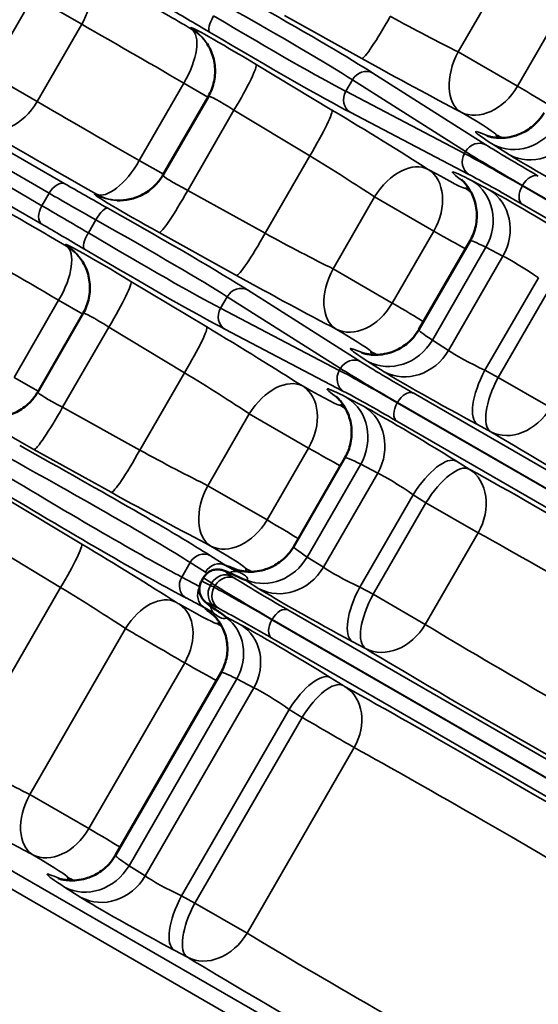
# Model space of a CAD drawing. Header units: inches. Extents: x 1 to 271, y 5 to 171.
# Tile 175 of 256: x 199.66 to 201.6, y 97.32 to 101. Entities that reach past the tile are written whole.
import ezdxf

# ---------------------------------------------------------------- set-up
doc = ezdxf.new("R2010")
doc.units = ezdxf.units.IN
doc.header["$LTSCALE"] = 8
doc.header["$MEASUREMENT"] = 0
doc.layers.add('Visible (ANSI)', color=7, linetype='Continuous', lineweight=50)
doc.layers.add('Visible Narrow (ANSI)', color=7, linetype='Continuous', lineweight=35)

msp = doc.modelspace()

# ---------------------------------------------------------------- linework, layer by layer
at = {"layer": 'Visible (ANSI)'}
for p, q in [((200.3622, 100.7158), (200.192, 100.4211)), ((201.5638, 100.7282), (201.5638, 100.7282)), ((201.3422, 100.1748), (201.1505, 99.8428)), ((199.8934, 99.9039), (199.7233, 99.6092)), ((200.8734, 99.3629), (200.6818, 99.0309)), ((200.3445, 98.9151), (200.3364, 98.901)), ((200.4251, 98.8561), (200.4251, 98.8561)), ((200.4277, 98.8607), (200.4277, 98.8607)), ((200.4096, 98.5595), (200.0148, 97.8756)), ((200.321, 98.5692), (200.321, 98.5692))]:
    msp.add_line(p, q, dxfattribs=at)
for centre, start, end in [((201.5672, 100.7023), 256.5015, 256.5519), ((201.275, 100.1961), 43.4481, 43.4984), ((201.0985, 99.8904), 256.5018, 256.5519), ((200.8062, 99.3842), 43.4481, 43.4981), ((200.6297, 99.0785), 256.5022, 256.5519), ((199.9627, 97.9232), 256.503, 256.5519)]:
    msp.add_arc(centre, 0.19, start, end, dxfattribs=at)
for centre, major_axis, ratio, start_param, end_param in [((200.1978, 100.8101), (0.1602, 0.1021), 0.99794, 6.281294, 6.283185), ((200.0282, 100.5163), (-0.0084, -0.1898), 0.99794, 0, 0.001895), ((199.7291, 99.9982), (0.1602, 0.1021), 0.99794, 6.281289, 6.283185), ((201.2882, 98.7013), (-0.6064, 0.3296), 0.03634, 6.28225, 6.283202), ((200.4221, 98.8451), (-0.0337, -0.0497), 0.875436, 0.003213, 0.003236), ((200.6212, 97.546), (-0.6064, 0.3296), 0.03634, 6.28225, 6.2832)]:
    msp.add_ellipse(centre, major_axis=major_axis, ratio=ratio, start_param=start_param, end_param=end_param, dxfattribs=at)
for points, knots in [([(200.3622, 100.7158), (200.3723, 100.7333), (200.3796, 100.7526), (200.3877, 100.792), (200.3886, 100.8126), (200.3839, 100.8526), (200.3783, 100.8724), (200.3664, 100.8979), (200.3624, 100.9051), (200.3581, 100.9119)], [0.0001727, 0.0001727, 0.0001727, 0.0001727, 0.1535909, 0.1535909, 0.3073716, 0.3073716, 0.4610214, 0.4610214, 0.5240526, 0.5240526, 0.5240526, 0.5240526]), ([(201.4044, 100.5682), (201.4044, 100.5682), (201.4044, 100.5682), (201.4048, 100.5681), (201.4069, 100.5672), (201.4164, 100.5648), (201.4205, 100.5638), (201.432, 100.5618), (201.4398, 100.5609), (201.4563, 100.5601), (201.4649, 100.5603), (201.485, 100.5622), (201.4967, 100.5644), (201.5241, 100.5723), (201.5399, 100.5792), (201.5707, 100.5982), (201.5859, 100.6111), (201.6063, 100.6346), (201.6133, 100.6444), (201.6192, 100.6546)], [0.7677188, 0.7677188, 0.7677188, 0.7677188, 0.781768, 0.781768, 0.9278295, 0.9278295, 0.9984099, 0.9984099, 1.0785864, 1.0785864, 1.1515829, 1.1515829, 1.2452459, 1.2452459, 1.3763469, 1.3763469, 1.5254561, 1.5254561, 1.6165623, 1.6165623, 1.6165623, 1.6165623]), ([(200.0202, 100.3266), (200.036, 100.3259), (200.0523, 100.3272), (200.0856, 100.3344), (200.1027, 100.3408), (200.1361, 100.359), (200.1523, 100.3715), (200.176, 100.3967), (200.1847, 100.4084), (200.192, 100.421)], [0, 0, 0, 0, 0.123701, 0.123701, 0.2606714, 0.2606714, 0.4135894, 0.4135894, 0.5240639, 0.5240639, 0.5240639, 0.5240639]), ([(201.3425, 100.1751), (201.3523, 100.1921), (201.3593, 100.2109), (201.3675, 100.2498), (201.3686, 100.2703), (201.3643, 100.3097), (201.3588, 100.3292), (201.3478, 100.3536), (201.344, 100.3607), (201.3374, 100.3716), (201.3345, 100.3759), (201.3272, 100.3857), (201.3231, 100.3906), (201.3169, 100.3973), (201.3146, 100.3995), (201.311, 100.403), (201.31, 100.4038), (201.3096, 100.4041), (201.3096, 100.4042), (201.3096, 100.4042)], [0.0012117, 0.0012117, 0.0012117, 0.0012117, 0.152047, 0.152047, 0.3068195, 0.3068195, 0.4609285, 0.4609285, 0.5278752, 0.5278752, 0.5771502, 0.5771502, 0.6565289, 0.6565289, 0.7297002, 0.7297002, 0.8248074, 0.8248074, 0.8476461, 0.8476461, 0.8476461, 0.8476461]), ([(199.8935, 99.9039), (199.9035, 99.9214), (199.9108, 99.9407), (199.9189, 99.9801), (199.9198, 100.0007), (199.9152, 100.0407), (199.9096, 100.0605), (199.8976, 100.086), (199.8937, 100.0932), (199.8893, 100.1)], [0.0001725, 0.0001725, 0.0001725, 0.0001725, 0.1535927, 0.1535927, 0.3073753, 0.3073753, 0.4610249, 0.4610249, 0.5240509, 0.5240509, 0.5240509, 0.5240509]), ([(200.9356, 99.7564), (200.9356, 99.7564), (200.9356, 99.7564), (200.9364, 99.7561), (200.9388, 99.7552), (200.948, 99.7529), (200.9519, 99.7519), (200.963, 99.75), (200.9708, 99.749), (200.9873, 99.7482), (200.9961, 99.7484), (201.0163, 99.7503), (201.0281, 99.7525), (201.0555, 99.7604), (201.0713, 99.7674), (201.1022, 99.7864), (201.1173, 99.7992), (201.1377, 99.8227), (201.1445, 99.8323), (201.1504, 99.8424)], [0.7637067, 0.7637067, 0.7637067, 0.7637067, 0.7897854, 0.7897854, 0.9257063, 0.9257063, 0.9915564, 0.9915564, 1.0717392, 1.0717392, 1.1456925, 1.1456925, 1.2398654, 1.2398654, 1.3713308, 1.3713308, 1.5205311, 1.5205311, 1.6104134, 1.6104134, 1.6104134, 1.6104134]), ([(199.5514, 99.5147), (199.5672, 99.514), (199.5836, 99.5153), (199.6168, 99.5225), (199.634, 99.5289), (199.6673, 99.5471), (199.6836, 99.5596), (199.7072, 99.5848), (199.716, 99.5966), (199.7232, 99.6091)], [0, 0, 0, 0, 0.1236991, 0.1236991, 0.2606666, 0.2606666, 0.4135824, 0.4135824, 0.5240623, 0.5240623, 0.5240623, 0.5240623]), ([(200.8737, 99.3632), (200.8835, 99.3802), (200.8906, 99.399), (200.8988, 99.4379), (200.8998, 99.4584), (200.8955, 99.4978), (200.89, 99.5173), (200.8791, 99.5417), (200.8753, 99.5488), (200.8686, 99.5597), (200.8657, 99.564), (200.8585, 99.5738), (200.8543, 99.5787), (200.8481, 99.5854), (200.8459, 99.5876), (200.8422, 99.5911), (200.8412, 99.5919), (200.8409, 99.5922), (200.8408, 99.5923), (200.8408, 99.5923)], [0.0012075, 0.0012075, 0.0012075, 0.0012075, 0.1520553, 0.1520553, 0.3068338, 0.3068338, 0.4609393, 0.4609393, 0.5278839, 0.5278839, 0.5771569, 0.5771569, 0.6565347, 0.6565347, 0.7297062, 0.7297062, 0.8248144, 0.8248144, 0.8476429, 0.8476429, 0.8476429, 0.8476429]), ([(200.4669, 98.9444), (200.4669, 98.9444), (200.4669, 98.9444), (200.4673, 98.9443), (200.4694, 98.9434), (200.4789, 98.941), (200.483, 98.94), (200.4945, 98.938), (200.5023, 98.9371), (200.5188, 98.9363), (200.5274, 98.9365), (200.5475, 98.9384), (200.5592, 98.9406), (200.5866, 98.9485), (200.6024, 98.9554), (200.6332, 98.9744), (200.6483, 98.9873), (200.6688, 99.0108), (200.6758, 99.0206), (200.6817, 99.0308)], [0.7677272, 0.7677272, 0.7677272, 0.7677272, 0.7818025, 0.7818025, 0.9278451, 0.9278451, 0.9984155, 0.9984155, 1.0785877, 1.0785877, 1.1515833, 1.1515833, 1.2452454, 1.2452454, 1.3763445, 1.3763445, 1.5254458, 1.5254458, 1.6165996, 1.6165996, 1.6165996, 1.6165996]), ([(200.3446, 98.915), (200.3477, 98.9206), (200.3519, 98.9256), (200.3614, 98.9341), (200.367, 98.9377), (200.3784, 98.9427), (200.3844, 98.9442), (200.3928, 98.9451), (200.3954, 98.9452), (200.402, 98.9451), (200.4057, 98.9446), (200.4113, 98.9436), (200.4134, 98.9431), (200.418, 98.9419), (200.4201, 98.9412), (200.4278, 98.9384), (200.4329, 98.9363), (200.4456, 98.9306), (200.4533, 98.927), (200.4621, 98.9227)], [0, 0, 0, 0, 0.0491297, 0.0491297, 0.0990098, 0.0990098, 0.1473276, 0.1473276, 0.1695488, 0.1695488, 0.2079909, 0.2079909, 0.2413516, 0.2413516, 0.2924025, 0.2924025, 0.4340642, 0.4340642, 0.5844369, 0.5844369, 0.5844369, 0.5844369]), ([(200.3886, 98.7954), (200.3726, 98.8063), (200.3624, 98.8132), (200.3512, 98.8228), (200.3496, 98.8243), (200.3464, 98.8275), (200.3449, 98.829), (200.342, 98.8326), (200.3406, 98.8344), (200.3372, 98.8393), (200.3352, 98.8428), (200.3318, 98.8504), (200.3304, 98.8546), (200.3284, 98.8645), (200.3281, 98.8704), (200.3292, 98.8822), (200.3307, 98.8883), (200.334, 98.8964), (200.3351, 98.8987), (200.3364, 98.901)], [0, 0, 0, 0, 0.2965019, 0.2965019, 0.3437316, 0.3437316, 0.3767354, 0.3767354, 0.4019552, 0.4019552, 0.4362158, 0.4362158, 0.4718244, 0.4718244, 0.5167853, 0.5167853, 0.5640842, 0.5640842, 0.584209, 0.584209, 0.584209, 0.584209]), ([(200.4099, 98.5598), (200.4192, 98.5759), (200.4259, 98.5938), (200.4336, 98.6306), (200.4346, 98.65), (200.4305, 98.6873), (200.4253, 98.7057), (200.415, 98.7287), (200.4115, 98.7353), (200.4053, 98.7455), (200.4026, 98.7495), (200.3958, 98.7587), (200.3919, 98.7633), (200.3861, 98.7697), (200.3839, 98.7719), (200.3804, 98.7752), (200.3795, 98.776), (200.3791, 98.7763), (200.3791, 98.7763), (200.3791, 98.7763)], [0.0011899, 0.0011899, 0.0011899, 0.0011899, 0.1442739, 0.1442739, 0.2910975, 0.2910975, 0.4370346, 0.4370346, 0.5001393, 0.5001393, 0.546652, 0.546652, 0.6225128, 0.6225128, 0.6939712, 0.6939712, 0.7879155, 0.7879155, 0.8085934, 0.8085934, 0.8085934, 0.8085934]), ([(200.4234, 98.7706), (200.4208, 98.7727), (200.415, 98.7771), (200.402, 98.7863), (200.3957, 98.7906), (200.3886, 98.7954)], [0, 0, 0, 0, 0.2035533, 0.2035533, 0.3420449, 0.3420449, 0.3420449, 0.3420449]), ([(199.7999, 97.7891), (199.7999, 97.7891), (199.7999, 97.7891), (199.8003, 97.789), (199.8024, 97.7881), (199.8118, 97.7857), (199.816, 97.7847), (199.8275, 97.7827), (199.8353, 97.7817), (199.8518, 97.781), (199.8604, 97.7812), (199.8805, 97.7831), (199.8922, 97.7853), (199.9196, 97.7932), (199.9353, 97.8001), (199.9662, 97.8191), (199.9813, 97.8319), (200.0018, 97.8555), (200.0088, 97.8653), (200.0147, 97.8755)], [0.7677357, 0.7677357, 0.7677357, 0.7677357, 0.7818383, 0.7818383, 0.9278613, 0.9278613, 0.9984212, 0.9984212, 1.0785889, 1.0785889, 1.1515837, 1.1515837, 1.2452449, 1.2452449, 1.3763419, 1.3763419, 1.5254347, 1.5254347, 1.6166427, 1.6166427, 1.6166427, 1.6166427])]:
    msp.add_open_spline(points, degree=3, knots=knots, dxfattribs=at)
for points in [[(200.4621, 98.9227), (200.4788, 98.9146), (200.4919, 98.9086), (200.4985, 98.9059)], [(200.4226, 98.7713), (200.4228, 98.7711), (200.423, 98.771), (200.4232, 98.7708)], [(200.4799, 98.7014), (200.4799, 98.7014), (200.48, 98.7014), (200.48, 98.7013)]]:
    msp.add_open_spline(points, degree=3, dxfattribs=at)
at = {"layer": 'Visible Narrow (ANSI)'}
for p, q in [((199.8252, 100.3885), (198.2587, 101.2929)), ((198.1998, 101.2577), (199.7663, 100.3533)), ((199.7393, 100.3065), (198.1728, 101.2109)), ((198.1717, 101.1423), (199.7382, 100.2379)), ((201.4531, 101.1513), (201.2978, 100.8823)), ((199.7069, 101.0901), (199.5402, 100.8014)), ((199.7069, 101.0901), (199.8881, 100.9855)), ((200.6469, 101.0181), (200.9364, 100.8577)), ((201.5198, 100.7542), (201.6751, 101.0232)), ((199.7214, 100.6967), (199.8881, 100.9855)), ((200.2961, 100.9726), (200.2995, 100.9673)), ((201.5198, 100.7542), (201.2978, 100.8823)), ((200.825, 100.6647), (200.5413, 100.8352)), ((199.7214, 100.6967), (199.5402, 100.8014)), ((201.4015, 100.5344), (200.9779, 100.8032)), ((200.2704, 100.7648), (200.1037, 100.476)), ((200.2704, 100.7648), (200.3604, 100.7128)), ((200.8768, 100.7347), (200.9017, 100.7779)), ((200.9017, 100.7779), (201.3254, 100.5091)), ((201.3213, 100.5021), (200.8768, 100.7347)), ((200.2848, 100.3639), (200.4581, 100.664)), ((200.4581, 100.664), (200.7419, 100.4935)), ((200.8929, 100.6561), (201.3375, 100.4236)), ((201.4286, 100.5353), (201.4893, 100.4968)), ((201.3254, 100.5091), (201.3213, 100.5021)), ((201.3406, 100.5268), (201.3406, 100.5269)), ((201.4731, 100.5196), (201.4732, 100.5195)), ((200.1937, 100.4241), (200.1037, 100.476)), ((200.7419, 100.4935), (200.5744, 100.2034)), ((201.3136, 100.4801), (201.3136, 100.4801)), ((201.414, 100.3663), (201.3503, 100.3996)), ((199.7663, 100.3533), (199.7393, 100.3065)), ((199.9429, 100.3496), (199.9365, 100.3499)), ((200.5744, 100.2034), (200.2848, 100.3639)), ((201.3862, 100.3689), (201.3861, 100.369)), ((201.5379, 100.3808), (201.5387, 100.3822)), ((202.741, 99.6862), (201.5379, 100.3808)), ((201.5387, 100.3822), (202.7418, 99.6876)), ((200.9844, 100.3394), (200.8291, 100.0704)), ((200.9844, 100.3394), (201.2063, 100.2113)), ((201.5369, 100.3122), (202.74, 99.6176)), ((199.9132, 100.2048), (199.9413, 100.2535)), ((200.1781, 100.2062), (200.4677, 100.0458)), ((201.051, 99.9423), (201.2063, 100.2113)), ((199.8273, 100.1607), (199.8307, 100.1554)), ((201.4015, 100.1508), (201.2009, 99.8035)), ((201.4015, 100.1508), (201.4652, 100.1175)), ((201.4652, 100.1175), (201.2616, 99.765)), ((201.051, 99.9423), (200.8291, 100.0704)), ((200.3563, 99.8528), (200.0725, 100.0233)), ((201.398, 99.6905), (201.5979, 100.0367)), ((200.9328, 99.7225), (200.5091, 99.9913)), ((201.6458, 100.0069), (201.4477, 99.6639)), ((199.8017, 99.9529), (199.635, 99.6641)), ((199.8017, 99.9529), (199.8917, 99.9009)), ((200.408, 99.9228), (200.433, 99.966)), ((200.433, 99.966), (200.8566, 99.6972)), ((200.8526, 99.6902), (200.408, 99.9228)), ((199.8161, 99.552), (199.9894, 99.8521)), ((199.9894, 99.8521), (200.2731, 99.6816)), ((200.4242, 99.8442), (200.8688, 99.6117)), ((201.2616, 99.765), (201.2009, 99.8035)), ((200.9599, 99.7234), (201.0206, 99.6849)), ((200.8566, 99.6972), (200.8526, 99.6902)), ((200.8719, 99.7149), (200.8719, 99.715)), ((201.0043, 99.7077), (201.0044, 99.7076)), ((201.4477, 99.6639), (201.398, 99.6905)), ((199.725, 99.6122), (199.635, 99.6641)), ((200.2731, 99.6816), (200.1056, 99.3915)), ((200.8449, 99.6682), (200.8449, 99.6682)), ((201.6429, 99.5512), (201.4477, 99.6639)), ((200.9452, 99.5544), (200.8815, 99.5877)), ((202.332, 98.9109), (201.1289, 99.6056)), ((200.1056, 99.3915), (199.8161, 99.552)), ((200.9175, 99.557), (200.9174, 99.5571)), ((201.0691, 99.5689), (201.0699, 99.5703)), ((202.2723, 98.8743), (201.0691, 99.5689)), ((201.0699, 99.5703), (202.2731, 98.8757)), ((200.5156, 99.5275), (200.3603, 99.2585)), ((200.5156, 99.5275), (200.7376, 99.3994)), ((201.0681, 99.5003), (202.2712, 98.8057)), ((201.37, 99.4874), (201.4197, 99.4608)), ((201.4518, 99.4494), (201.4519, 99.4493)), ((199.7094, 99.3943), (199.9989, 99.2339)), ((200.5823, 99.1304), (200.7376, 99.3994)), ((200.9327, 99.3389), (200.7322, 98.9916)), ((200.9327, 99.3389), (200.9964, 99.3056)), ((201.3389, 99.3209), (201.291, 99.3506)), ((200.9964, 99.3056), (200.7929, 98.9531)), ((200.5823, 99.1304), (200.3603, 99.2585)), ((199.888, 99.0403), (199.6043, 99.2108)), ((200.9292, 98.8786), (201.1291, 99.2248)), ((201.1291, 99.2248), (201.177, 99.195)), ((201.177, 99.195), (200.9789, 98.852)), ((201.177, 99.195), (201.3722, 99.0823)), ((201.1742, 98.7393), (201.3722, 99.0823)), ((199.5255, 99.0486), (199.8092, 98.8781)), ((200.4273, 98.9601), (200.37, 98.9965)), ((200.7929, 98.9531), (200.7322, 98.9916)), ((200.2625, 98.9168), (200.2939, 98.9712)), ((200.2939, 98.9712), (200.3511, 98.9349)), ((200.4172, 98.9642), (200.4173, 98.9641)), ((200.3294, 98.8818), (200.2625, 98.9168)), ((200.464, 98.9106), (200.4507, 98.919)), ((200.4628, 98.9378), (200.4628, 98.9378)), ((199.8092, 98.8781), (199.4415, 98.2411)), ((200.3699, 98.8856), (200.3746, 98.8937)), ((200.3838, 98.8783), (200.3699, 98.8856)), ((200.3746, 98.8937), (200.3879, 98.8853)), ((200.3879, 98.8853), (200.3838, 98.8783)), ((200.5046, 98.903), (200.5518, 98.873)), ((200.5356, 98.8958), (200.5357, 98.8957)), ((200.9789, 98.852), (200.9292, 98.8786)), ((200.2787, 98.8383), (200.3468, 98.8026)), ((201.1742, 98.7393), (200.9789, 98.852)), ((200.3394, 98.8082), (200.3394, 98.8083)), ((200.3861, 98.807), (200.4, 98.7998)), ((200.3795, 98.7851), (200.3795, 98.7851)), ((200.484, 98.7378), (200.4297, 98.7662)), ((201.8633, 98.099), (200.6601, 98.7937)), ((200.4208, 98.7613), (200.4206, 98.7613)), ((200.4547, 98.7417), (200.4546, 98.7417)), ((200.6004, 98.757), (200.6012, 98.7584)), ((201.8035, 98.0624), (200.6004, 98.757)), ((200.6012, 98.7584), (201.8043, 98.0638)), ((200.0518, 98.7242), (199.6933, 98.1032)), ((200.5994, 98.6884), (201.8025, 97.9938)), ((200.9012, 98.6755), (200.9509, 98.6489)), ((200.983, 98.6375), (200.9831, 98.6374)), ((199.9152, 97.9751), (200.2737, 98.5958)), ((200.6172, 97.2452), (198.3744, 98.54)), ((200.4688, 98.5354), (200.0652, 97.8363)), ((200.4688, 98.5354), (200.5325, 98.5021)), ((200.8665, 98.5108), (200.8186, 98.5406)), ((200.8493, 98.5139), (200.849, 98.514)), ((198.3373, 98.4922), (200.5583, 97.21)), ((200.5325, 98.5021), (200.1259, 97.7978)), ((200.2622, 97.7233), (200.6653, 98.4214)), ((200.6653, 98.4214), (200.7132, 98.3916)), ((200.7132, 98.3916), (200.3119, 97.6967)), ((200.5071, 97.5839), (200.9083, 98.2788)), ((199.9152, 97.9751), (199.6933, 98.1032)), ((200.1259, 97.7978), (200.0652, 97.8363)), ((199.8241, 97.7562), (199.8848, 97.7177)), ((199.9113, 97.7378), (199.9112, 97.7378)), ((200.3119, 97.6967), (200.2622, 97.7233)), ((200.5071, 97.5839), (200.3119, 97.6967)), ((200.4995, 97.5718), (200.4995, 97.5719)), ((200.2342, 97.5202), (200.2839, 97.4936))]:
    msp.add_line(p, q, dxfattribs=at)
for centre, major_axis, ratio, start_param, end_param in [((199.7705, 101.0534), (-0.0935, -0.1654), 0.715038, 1.564359, 2.253851), ((200.8862, 100.5615), (-1.4465, 0.8745), 0.028501, 5.147224, 5.295923), ((200.5399, 100.8297), (0.5906, -0.3571), 0.028501, 1.885217, 2.186851), ((200.1392, 101.1828), (0.8329, -0.4573), 0.0303, 0.431068, 1.233939), ((200.1681, 101.2354), (-0.8849, 0.4874), 0.028501, 3.572735, 4.276027), ((200.398, 101.0075), (-0.0306, -0.0516), 0.308702, 4.715756, 6.253222), ((200.1448, 101.1925), (-0.8125, 0.4927), 0.0303, 1.885292, 2.710525), ((201.028, 101.024), (-0.0921, -0.1662), 0.091738, 0.02862, 1.569188), ((201.0838, 101.0124), (-0.3524, 0.1897), 0.042019, 1.477664, 2.24582), ((200.788, 100.3989), (1.282, -0.7795), 0.032108, 2.005787, 2.368226), ((200.5612, 100.8129), (-0.2653, 0.1604), 0.028501, 4.804845, 6.340735), ((200.2012, 100.8047), (0.0961, 0.1639), 0.420731, 4.715308, 6.251769), ((200.1978, 100.8101), (0.1602, 0.1021), 0.99794, 0, 0.460234), ((200.2012, 100.8047), (0.1602, 0.1021), 0.99794, 0.037108, 0.460234), ((200.1138, 101.1412), (0.8645, -0.5226), 0.028501, 5.026809, 5.852043), ((200.8796, 100.5653), (1.4806, -0.8155), 0.028501, 1.974667, 1.974691), ((201.4008, 100.8228), (-0.0878, -0.1685), 0.62554, 4.68547, 6.246654), ((200.443, 100.6727), (0.0979, 0.1629), 0.091738, 4.713998, 6.254565), ((200.9922, 100.846), (0.5169, -0.2847), 0.028501, 4.619933, 5.388089), ((201.0564, 100.5036), (0.771, -0.4246), 0.028501, 2.327414, 2.327449), ((200.9489, 100.7506), (0.0321, 0.0507), 0.90811, 0.068104, 1.608672), ((200.3588, 100.6884), (0.0854, 0.1697), 0.795366, 5.517621, 5.517687), ((201.4008, 100.8228), (-0.0966, -0.1636), 0.722889, 0.041252, 1.577787), ((201.0406, 101.0086), (-0.6552, 0.3652), 0.021285, 3.582764, 3.90407), ((200.463, 100.6504), (0.1008, -0.0654), 0.073457, 1.666524, 3.145439), ((200.3394, 100.6981), (0.0854, 0.1697), 0.795366, 5.298979, 5.29903), ((200.924, 100.7074), (-0.0278, -0.0532), 0.90811, 4.674513, 6.215081), ((201.4659, 100.7755), (0.1008, -0.0654), 0.073457, 5.205469, 5.206154), ((199.6038, 100.7647), (-0.0965, -0.1637), 0.715038, 0.040772, 1.577234), ((200.6793, 100.2107), (-1.3161, 0.7205), 0.032108, 0.773367, 1.135806), ((200.7268, 100.5022), (0.0979, 0.1629), 0.091738, 4.713998, 6.254565), ((200.863, 100.6222), (-0.505, 0.3053), 0.028501, 4.036689, 4.804845), ((200.949, 100.8423), (0.4906, -0.2702), 0.028501, 0.002847, 0.762223), ((201.5202, 100.7017), (-0.1018, -0.1604), 0.90811, 0.068104, 1.608672), ((200.5877, 100.0444), (1.4806, -0.8155), 0.028501, 3.915115, 4.277554), ((202.1341, 100.1587), (0.771, -0.4246), 0.028501, 2.796282, 3.572735), ((203.7965, 99.2743), (2.3567, -1.298), 0.028501, 3.14444, 3.233909), ((201.5313, 100.7385), (-0.1747, 0.0747), 0.99959, 1.471264, 1.617566), ((201.5809, 100.6632), (-0.1018, -0.1604), 0.90811, 0.068104, 1.608672), ((201.3726, 100.4819), (0.0321, 0.0507), 0.90811, 0.068104, 1.608672), ((201.9547, 100.2391), (-0.6045, 0.3329), 0.028501, 0.431143, 0.954742), ((201.3685, 100.4749), (-0.0278, -0.0532), 0.90811, 4.674513, 6.215081), ((201.9008, 100.1435), (-0.6426, 0.3871), 0.026223, 5.328355, 5.851954), ((201.9257, 100.1866), (0.6565, -0.3629), 0.026223, 3.572824, 4.096423), ((201.7378, 100.3642), (0.2716, -0.1496), 0.028501, 3.572735, 5.108625), ((201.3677, 100.613), (-0.2653, 0.1604), 0.028501, 2.165981, 2.166332), ((201.5672, 100.7023), (-0.0835, -0.1707), 0.861842, 0.287016, 0.287435), ((200.0345, 100.516), (-0.0939, -0.1652), 0.420731, 0.031416, 1.567877), ((200.7647, 100.4597), (0.3405, -0.2103), 0.042019, 0.895773, 1.663929), ((201.0874, 100.28), (0.102, 0.1603), 0.62554, 0.036532, 1.597715), ((200.2991, 100.3665), (-0.1071, 0.0546), 0.073457, 6.279339, 7.758254), ((200.8446, 100.6615), (-0.4793, 0.2898), 0.028501, 2.379369, 3.138746), ((201.0874, 100.28), (0.0934, 0.1655), 0.722889, 4.705399, 6.241934), ((202.0291, 99.977), (-0.7532, 0.4554), 0.028501, 5.852043, 6.627794), ((201.8698, 100.0921), (0.5906, -0.3571), 0.028501, 2.186851, 2.71045), ((201.5687, 100.3649), (0.03, 0.052), 0.57735, 0.034907, 1.570796), ((200.4175, 99.7496), (-1.4465, 0.8745), 0.028501, 5.147224, 5.509663), ((199.7963, 100.3359), (0.03, 0.052), 0.57735, 0.034907, 1.570796), ((200.1823, 100.2102), (-0.6045, 0.3329), 0.028501, 0.954742, 1.256376), ((201.252, 100.2371), (0.0881, 0.1684), 0.90811, 4.674513, 6.215081), ((200.1533, 100.1576), (0.6565, -0.3629), 0.026223, 4.096423, 4.398057), ((200.1512, 100.1689), (-0.8565, 0.5164), 0.026792, 1.133272, 1.133288), ((200.2074, 100.2001), (0.2716, -0.1496), 0.028501, 3.084043, 4.619933), ((200.0282, 100.5163), (-0.0084, -0.1898), 0.99794, 5.822951, 6.283185), ((200.0345, 100.516), (-0.0084, -0.1898), 0.99794, 5.822951, 6.24611), ((200.2697, 100.3726), (-0.0921, -0.1662), 0.091738, 0.02862, 1.569188), ((203.6263, 98.9795), (-2.3025, 1.392), 0.028501, 6.190919, 6.280338), ((201.2257, 100.2092), (0.152, -0.114), 0.99959, 1.523956, 1.670329), ((201.6531, 100.2174), (-0.2653, 0.1604), 0.028501, 4.316153, 5.852043), ((201.3157, 100.2038), (0.0881, 0.1684), 0.90811, 4.674513, 6.215081), ((201.5679, 100.3635), (-0.03, -0.052), 0.57735, 4.712389, 6.248279), ((201.2526, 100.4136), (0.2716, -0.1496), 0.028501, 0.975261, 0.975612), ((201.275, 100.1961), (0.1061, 0.1576), 0.861842, 5.99575, 5.996168), ((199.7693, 100.2892), (-0.03, -0.052), 0.57735, 4.712389, 6.248279), ((200.0914, 100.0653), (0.8755, -0.4836), 0.026792, 2.008305, 2.00832), ((200.1022, 100.0691), (-0.6426, 0.3871), 0.026223, 5.026721, 5.328355), ((199.9573, 100.2442), (0.0294, 0.0523), 0.308702, 0.029963, 1.567429), ((199.6994, 100.4235), (-0.8849, 0.4874), 0.028501, 3.572735, 4.397969), ((200.1959, 100.4496), (0.1043, 0.1588), 0.795366, 4.125748, 4.125799), ((200.0712, 100.0178), (0.5906, -0.3571), 0.028501, 1.885217, 2.186851), ((199.6705, 100.3709), (0.8329, -0.4573), 0.0303, 0.431068, 1.256301), ((200.1512, 100.1689), (-0.8565, 0.5164), 0.026792, 1.345515, 1.345522), ((200.2141, 100.4377), (0.1043, 0.1588), 0.795366, 3.907092, 3.907157), ((199.9292, 100.1956), (-0.0306, -0.0516), 0.308702, 4.715756, 6.253222), ((199.6761, 100.3806), (-0.8125, 0.4927), 0.0303, 1.885292, 2.710525), ((200.7229, 99.9259), (-0.7532, 0.4554), 0.028501, 0.814144, 0.814179), ((200.5593, 100.2121), (-0.0921, -0.1662), 0.091738, 0.02862, 1.569188), ((200.6151, 100.2005), (-0.3524, 0.1897), 0.042019, 1.477664, 2.24582), ((200.7464, 100.499), (0.6439, -0.3848), 0.021285, 5.520707, 5.842014), ((200.3192, 99.587), (1.282, -0.7795), 0.032108, 2.005787, 2.368226), ((200.0925, 100.001), (-0.2653, 0.1604), 0.028501, 4.804845, 6.340735), ((201.9309, 99.8144), (0.5887, -0.3604), 0.03634, 2.71081, 3.142528), ((199.7325, 99.9928), (0.0961, 0.1639), 0.420731, 4.715308, 6.251769), ((199.7291, 99.9982), (0.1602, 0.1021), 0.99794, 0, 0.460234), ((199.7325, 99.9928), (0.1602, 0.1021), 0.99794, 0.037059, 0.460234), ((199.645, 100.3293), (0.8645, -0.5226), 0.028501, 5.026809, 5.852043), ((200.4109, 99.7534), (1.4806, -0.8155), 0.028501, 1.974667, 1.974691), ((201.5549, 100.0549), (0.1008, -0.0654), 0.073457, 1.177832, 2.713722), ((200.9321, 100.0109), (-0.0878, -0.1685), 0.62554, 4.68547, 6.246654), ((199.9743, 99.8608), (0.0979, 0.1629), 0.091738, 4.713998, 6.254565), ((200.5235, 100.0341), (0.5169, -0.2847), 0.028501, 4.619933, 5.388089), ((200.5877, 99.6917), (0.771, -0.4246), 0.028501, 2.327414, 2.327449), ((200.4802, 99.9387), (0.0321, 0.0507), 0.90811, 0.068104, 1.608672), ((199.8901, 99.8765), (0.0854, 0.1697), 0.795366, 5.517621, 5.517686), ((200.9321, 100.0109), (-0.0966, -0.1636), 0.722889, 0.041252, 1.577787), ((200.5719, 100.1967), (-0.6552, 0.3652), 0.021285, 3.582764, 3.90407), ((199.9942, 99.8385), (0.1008, -0.0654), 0.073457, 1.666524, 3.145439), ((199.8706, 99.8862), (0.0854, 0.1697), 0.795366, 5.298979, 5.29903), ((200.4552, 99.8955), (-0.0278, -0.0532), 0.90811, 4.674513, 6.215081), ((200.9972, 99.9636), (0.1008, -0.0654), 0.073457, 5.205469, 5.206155), ((200.258, 99.6903), (0.0979, 0.1629), 0.091738, 4.713998, 6.254565), ((200.3942, 99.8103), (-0.505, 0.3053), 0.028501, 4.036689, 4.804845), ((200.4802, 100.0304), (0.4906, -0.2702), 0.028501, 0.002847, 0.762223), ((201.757, 99.5132), (-0.6064, 0.3296), 0.03634, 6.28225, 6.713967), ((201.0515, 99.8898), (-0.1018, -0.1604), 0.90811, 0.068104, 1.608672), ((201.6653, 99.3468), (0.771, -0.4246), 0.028501, 2.796986, 3.572735), ((203.3277, 98.4624), (2.3567, -1.298), 0.028501, 3.14444, 3.233856), ((201.0625, 99.9266), (-0.1747, 0.0747), 0.99959, 1.471264, 1.617622), ((201.1122, 99.8513), (-0.1018, -0.1604), 0.90811, 0.068104, 1.608672), ((201.3607, 99.7186), (-0.1071, 0.0546), 0.073457, 0.427871, 1.963761), ((200.9038, 99.67), (0.0321, 0.0507), 0.90811, 0.068104, 1.608672), ((201.4859, 99.4272), (-0.6045, 0.3329), 0.028501, 0.431143, 0.954742), ((200.8998, 99.663), (-0.0278, -0.0532), 0.90811, 4.674513, 6.215081), ((201.4321, 99.3316), (-0.6426, 0.3871), 0.026223, 5.328355, 5.851954), ((201.457, 99.3747), (0.6565, -0.3629), 0.026223, 3.572824, 4.096423), ((201.2691, 99.5523), (0.2716, -0.1496), 0.028501, 3.572735, 5.108625), ((200.8989, 99.8011), (-0.2653, 0.1604), 0.028501, 2.165983, 2.166332), ((201.0985, 99.8904), (-0.0835, -0.1707), 0.861842, 0.287021, 0.287435), ((201.4616, 99.6538), (-0.0897, -0.1675), 0.38631, 4.699985, 6.252287), ((200.296, 99.6478), (0.3405, -0.2103), 0.042019, 0.895773, 1.663929), ((200.6186, 99.4681), (0.102, 0.1603), 0.62554, 0.036532, 1.597715), ((201.5113, 99.6271), (-0.0897, -0.1675), 0.38631, 4.699985, 6.252287), ((200.3759, 99.8496), (-0.4793, 0.2898), 0.028501, 2.379369, 3.138746), ((200.6186, 99.4681), (0.0934, 0.1655), 0.722889, 4.705399, 6.241934), ((201.5604, 99.1651), (-0.7532, 0.4554), 0.028501, 5.852043, 6.627791), ((201.4011, 99.2802), (0.5906, -0.3571), 0.028501, 2.186851, 2.71045), ((201.0999, 99.553), (0.03, 0.052), 0.57735, 0.034907, 1.570796), ((199.8303, 99.5546), (-0.1071, 0.0546), 0.073457, 6.279339, 7.758254), ((200.7833, 99.4252), (0.0881, 0.1684), 0.90811, 4.674513, 6.215081), ((199.7387, 99.3882), (0.2716, -0.1496), 0.028501, 3.084043, 4.619933), ((199.801, 99.5607), (-0.0921, -0.1662), 0.091738, 0.02862, 1.569188), ((203.1575, 98.1676), (-2.3025, 1.392), 0.028501, 6.19092, 6.280338), ((200.7569, 99.3973), (0.152, -0.114), 0.99959, 1.523959, 1.670329), ((201.1844, 99.4055), (-0.2653, 0.1604), 0.028501, 4.316153, 5.852043), ((200.847, 99.3919), (0.0881, 0.1684), 0.90811, 4.674513, 6.215081), ((201.0991, 99.5516), (-0.03, -0.052), 0.57735, 4.712389, 6.248279), ((201.5113, 99.6271), (-0.0979, -0.1628), 0.799814, 0.04749, 1.585062), ((200.7838, 99.6017), (0.2716, -0.1496), 0.028501, 0.975261, 0.975609), ((200.8062, 99.3842), (0.1061, 0.1576), 0.861842, 5.99575, 5.996163), ((199.7272, 99.6377), (0.1043, 0.1588), 0.795366, 4.125748, 4.125799), ((199.7453, 99.6258), (-0.1043, -0.1588), 0.795366, 0.765499, 0.765564), ((203.3277, 98.4624), (2.3567, -1.298), 0.028501, 3.784752, 4.407917), ((199.5603, 99.4287), (-0.8849, 0.4874), 0.028501, 3.572735, 4.619933), ((200.2541, 99.114), (-0.7532, 0.4554), 0.028501, 0.814144, 0.814179), ((200.0905, 99.4002), (-0.0921, -0.1662), 0.091738, 0.02862, 1.569188), ((200.1463, 99.3886), (-0.3524, 0.1897), 0.042019, 1.477664, 2.24582), ((200.2776, 99.6871), (0.6439, -0.3848), 0.021285, 5.520707, 5.842014), ((199.5314, 99.3761), (0.8329, -0.4573), 0.0303, 0.431068, 1.478265), ((201.4621, 99.0025), (0.5887, -0.3604), 0.03634, 2.71081, 3.142528), ((201.1927, 99.1881), (0.1002, 0.1614), 0.38631, 0.030899, 1.5832), ((199.6824, 99.357), (-0.8565, 0.5164), 0.026792, 1.591307, 1.591312), ((201.2406, 99.1583), (0.1002, 0.1614), 0.38631, 0.030899, 1.5832), ((203.1575, 98.1676), (-2.3025, 1.392), 0.028501, 5.016861, 5.640026), ((201.2406, 99.1583), (0.0921, 0.1662), 0.799814, 4.698124, 6.235695), ((199.5305, 99.3747), (-0.8125, 0.4927), 0.0303, 1.663327, 2.710525), ((201.0861, 99.243), (0.1008, -0.0654), 0.073457, 1.177832, 2.713722), ((199.4995, 99.3234), (0.8645, -0.5226), 0.028501, 4.804845, 5.852043), ((200.4633, 99.1991), (-0.0878, -0.1685), 0.62554, 4.68547, 6.246654), ((200.0547, 99.2222), (0.5169, -0.2847), 0.028501, 4.619933, 5.388089), ((200.4633, 99.1991), (-0.0966, -0.1636), 0.722889, 0.041252, 1.577787), ((200.5284, 99.1517), (0.1008, -0.0654), 0.073457, 5.205469, 5.206155), ((200.1031, 99.3848), (-0.6552, 0.3652), 0.021285, 3.582764, 3.90407), ((203.0593, 98.0051), (2.1379, -1.297), 0.030665, 1.875359, 2.498524), ((199.7949, 98.8863), (0.0927, 0.1543), 0.091738, 4.713998, 6.254565), ((199.9253, 98.9985), (-0.4964, 0.3001), 0.028501, 4.036689, 4.804845), ((200.0115, 99.2185), (0.4906, -0.2702), 0.028501, 0.002847, 0.762223), ((201.2882, 98.7013), (-0.6064, 0.3296), 0.03634, 0.000016, 0.430782), ((200.3411, 98.9439), (0.0321, 0.0507), 0.90811, 0.068104, 1.608672), ((200.5827, 99.0779), (-0.1018, -0.1604), 0.90811, 0.177851, 1.608672), ((200.3983, 98.9076), (0.0321, 0.0507), 0.90811, 0.068126, 1.608672), ((201.1966, 98.535), (0.771, -0.4246), 0.028501, 2.796289, 3.090199), ((202.859, 97.6505), (2.3567, -1.298), 0.028501, 3.14444, 3.233907), ((200.5938, 99.1147), (-0.1747, 0.0747), 0.99959, 1.471264, 1.61756), ((200.6434, 99.0394), (-0.1018, -0.1604), 0.90811, 0.068104, 1.608672), ((200.892, 98.9067), (-0.1071, 0.0546), 0.073457, 0.427871, 1.963761), ((200.3097, 98.8896), (-0.0278, -0.0532), 0.90811, 4.674513, 6.215081), ((200.6944, 98.721), (0.3498, -0.1941), 0.024229, 3.142218, 3.572895), ((200.4218, 98.8665), (0.0321, 0.0507), 0.90811, 0.068104, 1.608672), ((200.4351, 98.8581), (0.0321, 0.0507), 0.90811, 0.068104, 1.608672), ((200.7233, 98.7735), (-0.2979, 0.1641), 0.028501, 5.779243, 6.714328), ((200.4586, 98.8786), (0.0222, 0.0557), 0.906569, 0.137122, 0.75411), ((200.4358, 98.8688), (0.0262, 0.054), 0.875436, 0.056983, 0.063489), ((200.4358, 98.8688), (0.0262, 0.054), 0.875436, 6.224195, 6.279972), ((201.0172, 98.6153), (-0.6045, 0.3329), 0.028501, 0.431143, 0.954742), ((200.1149, 99.1212), (-0.403, 0.222), 0.028501, 2.63765, 2.899118), ((199.8322, 98.8445), (0.3406, -0.2101), 0.041308, 0.895731, 1.663887), ((200.3778, 98.854), (-0.0278, -0.0532), 0.90811, 4.738488, 6.215069), ((200.6794, 98.6951), (-0.343, 0.2059), 0.024229, 5.851883, 6.28256), ((200.4171, 98.8584), (-0.0278, -0.0532), 0.90811, 4.674513, 6.215081), ((200.6794, 98.6951), (-0.343, 0.2059), 0.024229, 0.435462, 0.435497), ((200.431, 98.8511), (-0.0278, -0.0532), 0.90811, 4.674513, 6.215081), ((200.6944, 98.721), (0.3498, -0.1941), 0.024229, 2.706096, 2.706131), ((200.9633, 98.5197), (-0.6426, 0.3871), 0.026223, 5.328355, 5.851954), ((200.9882, 98.5628), (0.6565, -0.3629), 0.026223, 3.572824, 4.096423), ((200.0859, 99.0687), (0.3511, -0.192), 0.032772, 5.798065, 5.798143), ((200.4848, 98.8486), (-0.0032, 0.0599), 0.986147, 5.820228, 6.075682), ((200.4756, 98.8505), (0.0227, 0.0555), 0.970372, 0.079425, 0.082367), ((200.4756, 98.8505), (0.0227, 0.0555), 0.970372, 6.164974, 6.28101), ((200.8003, 98.7404), (0.2716, -0.1496), 0.028501, 3.572735, 5.108625), ((200.4302, 98.9892), (-0.2653, 0.1604), 0.028501, 2.165985, 2.166332), ((200.6297, 99.0785), (-0.0835, -0.1707), 0.861842, 0.287027, 0.287435), ((200.9928, 98.8419), (-0.0897, -0.1675), 0.38631, 4.699985, 6.252287), ((200.1494, 98.6679), (0.0966, 0.1519), 0.62554, 0.036532, 1.597715), ((200.0741, 99.0482), (-0.3418, 0.208), 0.032772, 3.626634, 3.626713), ((201.0425, 98.8152), (-0.0897, -0.1675), 0.38631, 4.699985, 6.252287), ((200.248, 98.8188), (-0.00856, 0.00517), 0.028501, 0.895096, 2.379369), ((200.161, 98.6609), (0.0885, 0.1567), 0.722889, 4.705399, 6.241934), ((199.907, 99.0378), (-0.4879, 0.295), 0.028501, 2.379369, 3.138746), ((200.6484, 98.6437), (0.291, -0.1759), 0.028501, 2.71045, 3.645535), ((201.0915, 98.3533), (-0.7447, 0.4502), 0.028501, 0.029748, 0.339736), ((200.4261, 98.8222), (-0.036, -0.048), 0.907083, 5.556432, 6.154231), ((200.9323, 98.4683), (0.5906, -0.3571), 0.028501, 2.186851, 2.71045), ((200.6312, 98.7411), (0.03, 0.052), 0.57735, 0.034907, 1.570796), ((200.4221, 98.8451), (-0.0337, -0.0497), 0.875436, 6.219697, 6.226202), ((200.4221, 98.8451), (-0.0337, -0.0497), 0.875436, 0.003236, 0.05899), ((200.0431, 98.9968), (0.3937, -0.238), 0.028501, 0.207924, 0.503942), ((200.4607, 98.8176), (-0.0376, -0.0467), 0.978078, 6.201146, 6.20871), ((200.4645, 98.8135), (-0.0502, -0.0328), 0.987681, 0.161414, 0.386424), ((200.4607, 98.8176), (-0.0376, -0.0467), 0.978078, 0.005762, 0.13727), ((200.3272, 98.6172), (0.0834, 0.1595), 0.90811, 4.674513, 6.141874), ((202.6886, 97.3558), (-2.2939, 1.3868), 0.028501, 6.19656, 6.280338), ((200.3017, 98.5889), (0.144, -0.108), 0.99959, 1.535257, 1.670329), ((200.7154, 98.5937), (-0.2568, 0.1552), 0.028501, 4.316153, 5.852043), ((200.3909, 98.5839), (0.0834, 0.1595), 0.90811, 4.674513, 6.215081), ((200.6304, 98.7397), (-0.03, -0.052), 0.57735, 4.712389, 6.248279), ((201.0425, 98.8152), (-0.0979, -0.1628), 0.799814, 0.04749, 1.585062), ((202.9506, 97.8169), (-2.1922, 1.203), 0.030665, 0.643068, 1.266233), ((200.1549, 98.6648), (0.1644, -0.0952), 0.001501, 4.036115, 5.520389), ((200.3152, 98.7897), (0.2628, -0.1448), 0.028501, 0.925597, 0.925956), ((200.3499, 98.5767), (0.1005, 0.1493), 0.861842, 6.001727, 6.002129), ((200.3152, 98.7897), (0.2628, -0.1448), 0.028501, 0.536836, 0.536935), ((200.4886, 98.4876), (0.0505, 0.1728), 0.991502, 6.231655, 6.231789), ((200.4825, 98.4894), (0.0505, 0.1728), 0.991502, 6.193911, 6.194045), ((200.4861, 98.4871), (0.09, 0.1559), 0.57735, 0.258669, 0.258749), ((202.859, 97.6505), (2.3567, -1.298), 0.028501, 3.784752, 4.407917), ((199.8139, 98.8839), (0.6438, -0.385), 0.021665, 5.520719, 5.842026), ((200.2284, 98.6321), (-0.107, 0.0547), 0.0711, 4.219199, 4.219243), ((200.4912, 98.4845), (-0.1673, 0.09), 0.221483, 0.147432, 0.147445), ((200.9984, 98.1993), (0.5888, -0.3602), 0.035928, 2.710789, 3.142507), ((200.7255, 98.3866), (0.095, 0.1529), 0.38631, 0.030899, 1.5832), ((200.4861, 98.4871), (0.09, 0.1559), 0.57735, 1.625525, 1.625534), ((200.7734, 98.3569), (0.095, 0.1529), 0.38631, 0.030899, 1.5832), ((199.9423, 98.9414), (1.4719, -0.8106), 0.028501, 0.990775, 0.990784), ((200.87, 98.5091), (-0.00856, 0.00517), 0.028501, 1.17456, 2.498434), ((202.6886, 97.3558), (-2.2939, 1.3868), 0.028501, 5.016861, 5.640026), ((200.7836, 98.3508), (0.0872, 0.1575), 0.799814, 4.698124, 6.235695), ((200.6224, 98.4398), (0.1009, -0.0653), 0.0711, 1.177587, 2.713477), ((199.9423, 98.9414), (1.4719, -0.8106), 0.028501, 0.949195, 0.949346), ((200.7769, 98.3551), (0.1644, -0.0952), 0.001501, 4.315579, 5.639453), ((202.5955, 97.2018), (2.138, -1.2968), 0.030551, 1.875354, 2.49852), ((199.4793, 98.2333), (-0.3524, 0.1897), 0.042019, 1.895917, 2.24582), ((199.7963, 98.0437), (-0.0878, -0.1685), 0.62554, 4.68547, 6.246654), ((199.3877, 98.0669), (0.5169, -0.2847), 0.028501, 5.066818, 5.388089), ((199.7963, 98.0437), (-0.0966, -0.1636), 0.722889, 0.041252, 1.577787), ((199.4361, 98.2295), (-0.6552, 0.3652), 0.021285, 3.582764, 3.90407), ((200.383, 98.26), (-0.653, -1.1533), 0.23292, 5.145977, 5.146193), ((199.3445, 98.0632), (0.4906, -0.2702), 0.028501, 0.002847, 0.762223), ((199.8069, 98.0188), (-0.0979, -0.1629), 0.091738, 5.857868, 5.857905), ((199.8513, 97.9923), (-0.0965, -0.1637), 0.363834, 5.76985, 5.770183), ((200.6212, 97.546), (-0.6064, 0.3296), 0.03634, 0.000015, 0.430782), ((200.5296, 97.3796), (0.771, -0.4246), 0.028501, 2.796295, 3.572735), ((199.9157, 97.9226), (-0.1018, -0.1604), 0.90811, 0.068104, 1.608672), ((202.192, 96.4952), (2.3567, -1.298), 0.028501, 3.14444, 3.233904), ((199.9267, 97.9594), (-0.1747, 0.0747), 0.99959, 1.471264, 1.617554), ((199.9764, 97.8841), (-0.1018, -0.1604), 0.90811, 0.068104, 1.608672), ((200.2249, 97.7514), (-0.1071, 0.0546), 0.073457, 0.427871, 1.963761), ((199.9627, 97.9232), (-0.0835, -0.1707), 0.861842, 0.287039, 0.287435), ((200.1333, 97.5851), (0.2716, -0.1496), 0.028501, 3.572735, 5.108625), ((200.3258, 97.6865), (-0.0897, -0.1675), 0.38631, 4.699985, 6.252287), ((200.3755, 97.6599), (-0.0897, -0.1675), 0.38631, 4.699985, 6.252287), ((200.3755, 97.6599), (-0.0979, -0.1628), 0.799814, 0.04749, 1.585062), ((202.2836, 96.6616), (-2.1922, 1.203), 0.030665, 0.643068, 1.266233), ((202.192, 96.4952), (2.3567, -1.298), 0.028501, 3.784752, 4.407917)]:
    msp.add_ellipse(centre, major_axis=major_axis, ratio=ratio, start_param=start_param, end_param=end_param, dxfattribs=at)
for points, knots in [([(200.4737, 98.9365), (200.4658, 98.94), (200.4583, 98.9433), (200.451, 98.9468), (200.4426, 98.9509), (200.4346, 98.9552), (200.4272, 98.9601)], [0, 0, 0, 0, 0.1868565, 0.1868565, 0.1868565, 0.4053951, 0.4053951, 0.4053951, 0.4053951]), ([(200.5083, 98.9036), (200.5103, 98.9056), (200.5094, 98.9175), (200.4898, 98.9296), (200.4737, 98.9365)], [0, 0, 0, 0, 0.2871284, 0.6699663, 0.6699663, 0.6699663, 0.6699663]), ([(200.3467, 98.8027), (200.3534, 98.7994), (200.3599, 98.7955), (200.3665, 98.7913), (200.3725, 98.7874), (200.3786, 98.7833), (200.3848, 98.7789)], [-0.3504198, -0.3504198, -0.3504198, -0.3504198, -0.1673114, -0.1673114, -0.1673114, 0, 0, 0, 0]), ([(200.3848, 98.7789), (200.3954, 98.7714), (200.4164, 98.7583), (200.4294, 98.7616), (200.4302, 98.7644)], [0.2819994, 0.2819994, 0.2819994, 0.2819994, 0.5691409, 0.9519962, 0.9519962, 0.9519962, 0.9519962])]:
    msp.add_open_spline(points, degree=3, knots=knots, dxfattribs=at)
for points in [[(200.3511, 98.9349), (200.3533, 98.9335), (200.3555, 98.9321), (200.3577, 98.9308)], [(200.5046, 98.903), (200.5062, 98.9026), (200.5075, 98.9028), (200.5083, 98.9036)], [(200.4302, 98.7644), (200.4304, 98.765), (200.4302, 98.7656), (200.4297, 98.7662)]]:
    msp.add_open_spline(points, degree=3, dxfattribs=at)

doc.saveas('drawing.dxf')
